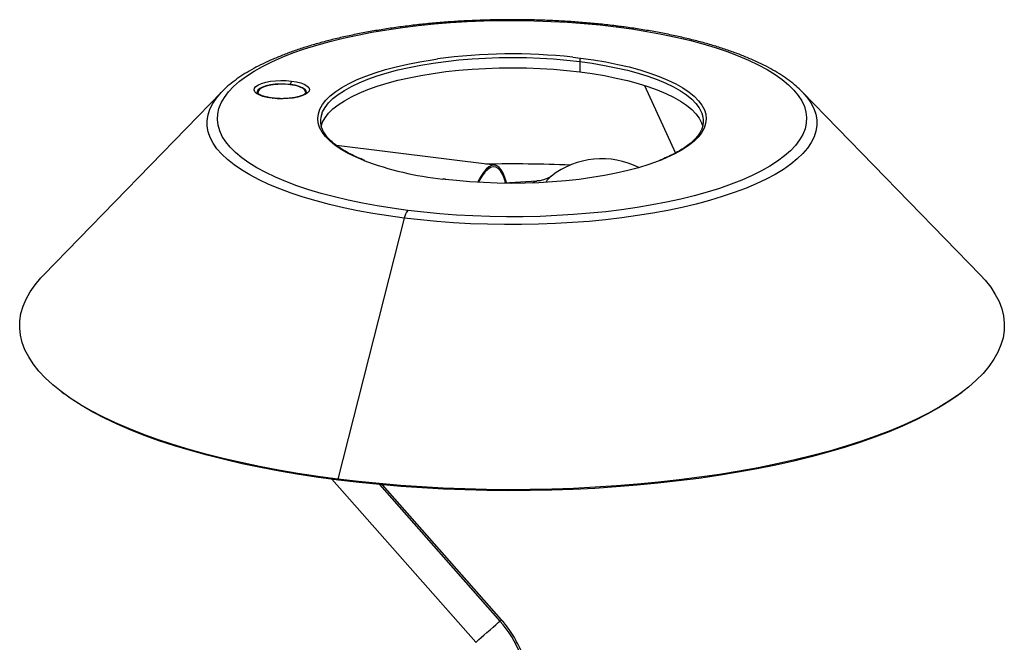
# Paper-space layout '_Dimétrica' of a CAD drawing. Header units: millimetres. Extents: x -180 to 180, y -59 to 416.
# Tile 3 of 3: x -180 to 180, y 188 to 416. Entities that reach past the tile are written whole.
import ezdxf

# ---------------------------------------------------------------- set-up
doc = ezdxf.new("R2010")
doc.units = ezdxf.units.MM

psp = doc.layouts.new('_Dimétrica')

# ---------------------------------------------------------------- linework, layer by layer
at = {"color": 8, "linetype": 'Continuous', "lineweight": 25}
for p, q in [((22.17, 402.44), (25.08, 402.1)), ((48.38, 392.1), (59.74, 367.39)), ((-25.12, 357.82), (-25.31, 357.85)), ((-24.44, 357.74), (-25.12, 357.82)), ((-48.43, 246.11), (-4.43, 196.22))]:
    psp.add_line(p, q, dxfattribs=at)
at = {"color": 7, "linetype": 'Continuous', "lineweight": 25}
for p, q in [((24.73, 400.85), (24.73, 397.07)), ((-106.06, 389.8), (-171.25, 322.76)), ((-106.06, 389.8), (-105.65, 390.22)), ((-92.94, 389.62), (-92.94, 389.22)), ((-75.44, 389.21), (-75.44, 389.62)), ((171.21, 322.76), (106.02, 389.8)), ((-6.31, 362.89), (-64.24, 370.19)), ((-25, 357.87), (-25.16, 357.89)), ((-24.33, 357.79), (-25, 357.87)), ((9.12, 357.13), (-2.91, 356.38)), ((-39.43, 343.59), (-63.66, 248.13)), ((-164.56, 279.93), (-163.87, 279.41)), ((163.84, 279.41), (164.52, 279.93)), ((-65.84, 248.06), (-13.25, 188.44)), ((-63.39, 247.75), (-63.66, 248.13)), ((-3.87, 196.7), (-47.36, 246.01))]:
    psp.add_line(p, q, dxfattribs=at)
at = {"color": 7, "linetype": 'Continuous', "lineweight": 25, "flags": 128}
for points in [[(-38.1, 346.38), (-43.79, 347.16), (-49.33, 348.05), (-54.72, 349.04), (-59.93, 350.13), (-64.94, 351.32), (-69.74, 352.6), (-74.31, 353.97), (-78.64, 355.43), (-82.72, 356.96), (-86.52, 358.57), (-90.04, 360.25), (-93.27, 362), (-96.2, 363.8), (-98.81, 365.66), (-101.1, 367.56), (-103.06, 369.51), (-104.68, 371.48), (-105.96, 373.49), (-106.89, 375.52), (-107.48, 377.56), (-107.72, 379.61), (-107.6, 381.66), (-107.14, 383.7), (-106.32, 385.73), (-105.16, 387.75), (-103.66, 389.73), (-101.81, 391.69), (-99.64, 393.61), (-97.14, 395.48), (-94.32, 397.31), (-91.2, 399.07), (-87.78, 400.78), (-84.07, 402.41), (-80.09, 403.97), (-75.84, 405.46), (-71.35, 406.86), (-66.63, 408.17), (-61.69, 409.4), (-56.55, 410.52), (-51.22, 411.55), (-45.73, 412.47), (-40.09, 413.29), (-34.32, 413.99), (-28.43, 414.59), (-22.45, 415.08), (-16.4, 415.45), (-10.3, 415.7), (-4.16, 415.84), (1.99, 415.86), (8.13, 415.76), (14.25, 415.55), (20.32, 415.22), (26.33, 414.77), (32.25, 414.21), (38.06, 413.54)], [(38.06, 413.54), (43.75, 412.77), (49.3, 411.88), (54.68, 410.89), (59.89, 409.8), (64.9, 408.61), (69.7, 407.33), (74.27, 405.95), (78.6, 404.5), (82.68, 402.96), (86.48, 401.35), (90.01, 399.67), (93.23, 397.92), (96.16, 396.12), (98.77, 394.26), (101.06, 392.36), (103.02, 390.42), (104.64, 388.44), (105.92, 386.43), (106.86, 384.41), (107.44, 382.37), (107.68, 380.32), (107.56, 378.27), (107.1, 376.22), (106.28, 374.19), (105.12, 372.18), (103.62, 370.19), (101.77, 368.23), (99.6, 366.32), (97.1, 364.44), (94.28, 362.62), (91.16, 360.85), (87.74, 359.15), (84.03, 357.51), (80.05, 355.95), (75.81, 354.47), (71.31, 353.06), (66.59, 351.75), (61.65, 350.53), (56.51, 349.4), (51.18, 348.38), (45.69, 347.45), (40.05, 346.64), (34.28, 345.93), (28.39, 345.33), (22.41, 344.85), (16.36, 344.48), (10.26, 344.22), (4.12, 344.09), (-2.03, 344.07), (-8.17, 344.16), (-14.29, 344.38), (-20.36, 344.71), (-26.37, 345.15), (-32.29, 345.71), (-38.1, 346.38)], [(-69.79, 377.13), (-69.26, 378.67), (-68.36, 380.31), (-67.1, 381.92), (-65.5, 383.5), (-63.57, 385.03), (-61.31, 386.52), (-58.74, 387.95), (-55.87, 389.31), (-52.72, 390.61), (-49.3, 391.82), (-45.63, 392.95), (-41.72, 393.99), (-37.61, 394.93), (-33.3, 395.78), (-28.82, 396.52), (-24.2, 397.15), (-19.45, 397.66), (-14.6, 398.07), (-9.68, 398.36), (-4.71, 398.53), (0.29, 398.58), (5.28, 398.51), (10.25, 398.33), (15.16, 398.03), (20, 397.61), (24.73, 397.07)], [(24.73, 397.07), (29.34, 396.43), (33.8, 395.68), (38.08, 394.82), (42.17, 393.87), (46.05, 392.82), (49.69, 391.67), (53.08, 390.45), (56.2, 389.15), (59.03, 387.78), (61.56, 386.34), (63.78, 384.85), (65.67, 383.31), (67.23, 381.72), (68.45, 380.11), (69.31, 378.47), (69.75, 377.13)], [(-87.76, 387.42), (-89.53, 387.71), (-91.1, 388.11), (-92.4, 388.61), (-93.39, 389.18), (-94.02, 389.81), (-94.28, 390.46), (-94.15, 391.12), (-93.63, 391.76), (-92.75, 392.35), (-91.55, 392.87), (-90.06, 393.3), (-88.34, 393.63), (-86.47, 393.84), (-84.5, 393.93), (-82.53, 393.89), (-80.62, 393.71)], [(-81.01, 392.43), (-82.83, 392.59), (-84.71, 392.62), (-86.56, 392.52), (-88.31, 392.29), (-89.89, 391.94), (-91.21, 391.5), (-92.23, 390.97), (-92.89, 390.38), (-93.18, 389.76), (-93.18, 389.52)], [(-75.72, 388.89), (-75.54, 389.18), (-75.45, 389.79), (-75.75, 390.39), (-76.41, 390.96), (-77.42, 391.47), (-78.72, 391.9), (-80.26, 392.23), (-81.97, 392.44), (-83.77, 392.54), (-85.6, 392.5), (-87.37, 392.34), (-88.99, 392.06), (-90.41, 391.67), (-91.55, 391.2), (-92.37, 390.65)], [(-80.62, 393.71), (-78.84, 393.42), (-77.28, 393.02), (-75.97, 392.52), (-74.99, 391.95), (-74.35, 391.33), (-74.1, 390.67), (-74.23, 390.01), (-74.74, 389.38), (-75.62, 388.79), (-76.83, 388.26), (-78.32, 387.83), (-80.03, 387.5), (-81.91, 387.29), (-83.87, 387.2), (-85.85, 387.25), (-87.76, 387.42)], [(-75.19, 389.57), (-75.31, 390.11), (-75.8, 390.71), (-76.67, 391.27), (-77.86, 391.76), (-79.32, 392.15), (-81.01, 392.43)], [(-92.37, 390.65), (-92.84, 390.06), (-92.92, 389.46), (-92.63, 388.85), (-92.63, 388.85)], [(54.46, 364.79), (53.44, 364.39), (49.97, 363.15), (46.24, 362.01), (42.28, 360.95), (38.11, 360), (33.74, 359.14), (29.19, 358.39), (24.5, 357.75), (19.69, 357.22), (14.77, 356.81), (9.78, 356.52), (4.74, 356.35), (-0.33, 356.3), (-5.39, 356.36), (-10.43, 356.55), (-15.41, 356.86), (-20.32, 357.28), (-24.44, 357.74)], [(-2.03, 356.44), (-2.08, 356.64), (-2.6, 358.46), (-3.22, 359.99), (-3.93, 361.22), (-4.73, 362.13), (-5.6, 362.69), (-6.52, 362.91), (-7.48, 362.77), (-8.47, 362.28), (-9.47, 361.45), (-10.46, 360.3), (-11.43, 358.83), (-12.37, 357.07), (-12.56, 356.67)], [(-2.29, 356.31), (-2.3, 356.37), (-2.84, 358.18), (-3.49, 359.7), (-4.23, 360.88), (-5.05, 361.72), (-5.95, 362.2), (-6.9, 362.31), (-7.88, 362.04), (-8.89, 361.41), (-9.9, 360.42), (-10.9, 359.09), (-11.87, 357.45), (-12.27, 356.65)], [(-63.66, 248.13), (-71.05, 249.13), (-78.29, 250.23), (-85.38, 251.43), (-92.31, 252.74), (-99.06, 254.16), (-105.61, 255.66), (-111.95, 257.27), (-118.08, 258.97), (-123.97, 260.75), (-129.63, 262.62), (-135.02, 264.57), (-140.16, 266.6), (-145.02, 268.7), (-149.59, 270.88), (-153.88, 273.12), (-157.86, 275.41), (-161.53, 277.77), (-164.89, 280.18), (-167.92, 282.63), (-170.63, 285.13), (-173, 287.66), (-175.03, 290.23), (-176.72, 292.82), (-178.07, 295.44), (-179.06, 298.07), (-179.71, 300.72), (-180, 303.37), (-179.94, 306.03), (-179.53, 308.68), (-178.77, 311.32), (-177.66, 313.95), (-176.2, 316.56), (-174.39, 319.15), (-172.25, 321.7), (-171.25, 322.76)], [(171.21, 322.76), (172.96, 320.85), (174.99, 318.29), (176.68, 315.69), (178.03, 313.07), (179.02, 310.44), (179.67, 307.79), (179.96, 305.14), (179.9, 302.49), (179.49, 299.84), (178.73, 297.19), (177.62, 294.56), (176.16, 291.96), (174.35, 289.37), (172.21, 286.81), (169.72, 284.29), (166.91, 281.81), (163.76, 279.37), (160.3, 276.98), (156.52, 274.64), (152.44, 272.36), (148.06, 270.14), (143.39, 267.99), (138.44, 265.92), (133.21, 263.91), (127.73, 261.99), (121.99, 260.14), (116.02, 258.39), (109.82, 256.72), (103.4, 255.15), (96.79, 253.67), (89.98, 252.3), (83, 251.02), (75.85, 249.85), (68.56, 248.78), (61.13, 247.83), (53.58, 246.98), (45.92, 246.24), (38.18, 245.62), (30.36, 245.12), (22.49, 244.73), (14.56, 244.45), (6.61, 244.3), (-1.35, 244.26), (-9.31, 244.34), (-17.25, 244.53), (-25.16, 244.85), (-33.02, 245.27), (-40.81, 245.82), (-48.53, 246.48), (-56.15, 247.25), (-63.66, 248.13)], [(-63.39, 247.75), (-70.75, 248.74), (-77.96, 249.83), (-85.03, 251.04), (-91.92, 252.34), (-98.64, 253.75), (-105.17, 255.25), (-111.48, 256.85), (-117.58, 258.54), (-123.45, 260.31), (-129.08, 262.18), (-134.46, 264.12), (-139.57, 266.14), (-144.41, 268.23), (-148.97, 270.4), (-153.23, 272.63), (-157.2, 274.92), (-160.86, 277.26), (-163.87, 279.41)], [(163.84, 279.41), (163.08, 278.85), (159.63, 276.47), (155.87, 274.15), (151.8, 271.88), (147.44, 269.67), (142.79, 267.53), (137.86, 265.46), (132.65, 263.46), (127.19, 261.54), (121.48, 259.71), (115.53, 257.96), (109.36, 256.3), (102.97, 254.74), (96.38, 253.27), (89.6, 251.89), (82.65, 250.62), (75.53, 249.46), (68.27, 248.39), (60.87, 247.44), (53.35, 246.6), (45.73, 245.87), (38.02, 245.25), (30.24, 244.75), (22.39, 244.36), (14.5, 244.09), (6.59, 243.93), (-1.34, 243.89), (-9.27, 243.97), (-17.18, 244.16), (-25.06, 244.47), (-32.88, 244.9), (-40.64, 245.44), (-48.33, 246.1), (-55.91, 246.87), (-63.39, 247.75)]]:
    psp.add_lwpolyline(points, dxfattribs=at)
at = {"color": 8, "linetype": 'Continuous', "lineweight": 25, "flags": 128}
for points in [[(-54.24, 364.68), (-57.04, 365.86), (-59.92, 367.25), (-62.48, 368.71), (-64.73, 370.22), (-66.65, 371.79), (-68.23, 373.39), (-69.46, 375.03), (-70.34, 376.7), (-70.86, 378.38), (-71.02, 380.07), (-70.82, 381.75), (-70.25, 383.43), (-69.33, 385.09), (-68.06, 386.73), (-66.44, 388.33), (-64.48, 389.89), (-62.19, 391.39), (-59.58, 392.84), (-56.67, 394.23), (-53.48, 395.54), (-50.01, 396.77), (-46.28, 397.92), (-42.32, 398.97), (-38.14, 399.93), (-33.77, 400.78), (-29.23, 401.53), (-27.31, 401.81)], [(-69.58, 381.63), (-69.26, 382.44), (-68.36, 384.08), (-67.1, 385.69), (-65.5, 387.27), (-63.57, 388.8), (-61.31, 390.29), (-58.74, 391.72), (-55.87, 393.08), (-52.72, 394.38), (-49.3, 395.59), (-45.63, 396.72), (-41.72, 397.76), (-37.61, 398.7), (-33.3, 399.55), (-28.82, 400.29), (-24.2, 400.92), (-19.45, 401.44), (-14.6, 401.84), (-9.68, 402.13), (-4.71, 402.3), (0.29, 402.35), (5.28, 402.29), (10.25, 402.1), (15.16, 401.8), (20, 401.38), (24.73, 400.85)], [(24.73, 400.85), (29.34, 400.2), (33.8, 399.45), (38.08, 398.59), (42.17, 397.64), (46.05, 396.59), (49.69, 395.45), (53.08, 394.22), (56.2, 392.92), (59.03, 391.55), (61.56, 390.11), (63.78, 388.62), (65.67, 387.08), (67.23, 385.5), (68.45, 383.88), (69.31, 382.24), (69.53, 381.66)], [(25.08, 402.1), (29.76, 401.45), (34.28, 400.68), (38.63, 399.82), (42.78, 398.85), (46.71, 397.78), (50.4, 396.62), (53.84, 395.38), (57, 394.06), (59.88, 392.67), (62.44, 391.21), (64.69, 389.7), (66.61, 388.14), (68.19, 386.53), (69.42, 384.89), (70.3, 383.23), (70.82, 381.55), (70.98, 379.86), (70.78, 378.17), (70.21, 376.49), (69.29, 374.83), (68.02, 373.19), (66.4, 371.59), (64.44, 370.04), (62.15, 368.53), (59.54, 367.08), (56.63, 365.7), (54.46, 364.79)], [(-39.43, 343.59), (-45.22, 344.38), (-50.86, 345.28), (-56.34, 346.28), (-61.65, 347.38), (-66.76, 348.58), (-71.66, 349.88), (-76.33, 351.26), (-80.77, 352.73), (-84.95, 354.28), (-88.87, 355.91), (-92.5, 357.6), (-95.85, 359.36), (-98.89, 361.18), (-101.62, 363.06), (-104.03, 364.98), (-106.12, 366.95), (-107.87, 368.95), (-109.28, 370.98), (-110.35, 373.03), (-111.07, 375.1), (-111.44, 377.18), (-111.46, 379.27), (-111.13, 381.35), (-110.45, 383.42), (-109.42, 385.48), (-108.05, 387.51), (-106.34, 389.51), (-106.06, 389.8)], [(-88.34, 392.19), (-89.89, 391.85), (-91.21, 391.4), (-92.23, 390.88), (-92.89, 390.29), (-93.18, 389.67), (-93.19, 389.58)], [(-75.19, 389.56), (-75.31, 390.01), (-75.8, 390.62), (-76.67, 391.18), (-77.86, 391.66), (-79.32, 392.05), (-80.04, 392.19)], [(106.02, 389.8), (106.08, 389.75), (107.83, 387.75), (109.24, 385.71), (110.31, 383.66), (111.03, 381.59), (111.4, 379.51), (111.42, 377.43), (111.09, 375.34), (110.41, 373.27), (109.38, 371.22), (108.01, 369.18), (106.3, 367.18), (104.25, 365.21), (101.88, 363.28), (99.18, 361.4), (96.18, 359.57), (92.87, 357.8), (89.27, 356.1), (85.39, 354.47), (81.23, 352.91), (76.83, 351.43), (72.18, 350.04), (67.3, 348.73), (62.21, 347.52), (56.93, 346.4), (51.47, 345.39), (45.84, 344.48), (40.08, 343.68), (34.18, 342.98), (28.18, 342.4), (22.09, 341.93), (15.93, 341.57), (9.71, 341.33), (3.47, 341.21), (-2.78, 341.2), (-9.02, 341.31), (-15.24, 341.54), (-21.41, 341.88), (-27.51, 342.34), (-33.52, 342.91), (-39.43, 343.59)], [(-87.76, 387.42), (-87.69, 387.46), (-87.62, 387.47)], [(-25, 357.87), (-25.05, 357.87), (-25.12, 357.82)], [(7.46, 356.43), (8.36, 356.95), (9.12, 357.13)], [(-13.25, 188.44), (-13.12, 188.55), (-12.73, 188.9), (-12.09, 189.46), (-11.25, 190.2), (-10.26, 191.07), (-9.16, 192.04), (-8.03, 193.04), (-6.93, 194.01), (-5.93, 194.89), (-5.08, 195.64), (-4.43, 196.22)], [(-4.43, 196.22), (-4.02, 196.58), (-3.87, 196.7), (-3.87, 196.7)]]:
    psp.add_lwpolyline(points, dxfattribs=at)
at = {"color": 8, "linetype": 'Continuous', "lineweight": 25}
for centre, radius, start, end in [((38.63, 413), 0.79, 86.3124, 136.7217), ((21.19, 350.86), 10.59, 130.0258, 146.8184)]:
    psp.add_arc(centre, radius, start, end, dxfattribs=at)
at = {"color": 7, "linetype": 'Continuous', "lineweight": 25}
for centre, radius, start, end in [((0.04, 198.2), 205.44, 83.8147, 97.6492), ((26.69, 400.97), 1.97, 144.9309, 183.5931), ((-78.92, 392.5), 2.08, 144.4399, 181.9991), ((-78.12, 392.33), 2.88, 178.0848, 179.9871), ((-61.99, 379.02), 8.03, 160.992, 199.2274), ((61.95, 379.02), 8.03, 340.992, 19.2274), ((-12.2, 477.96), 120.83, 249.6439, 263.7756), ((32.8, 335.29), 30, 63.1114, 127.87), ((-0.02, -172.27), 535.66, 87.7269, 91.0215), ((-33.63, 342.53), 5.9, 139.2873, 169.6725), ((-34.3, 169.39), 40.15, 0.7611, 41.9246)]:
    psp.add_arc(centre, radius, start, end, dxfattribs=at)
for points, knots in [([(38.68, 413.79), (37.71, 413.91), (34.87, 414.26), (30.1, 414.76), (24.35, 415.25), (18.54, 415.64), (12.67, 415.92), (6.77, 416.1), (0.86, 416.17), (-5.06, 416.13), (-10.97, 415.98), (-16.84, 415.73), (-22.67, 415.38), (-28.44, 414.92), (-34.13, 414.35), (-39.72, 413.68), (-45.2, 412.91), (-50.57, 412.05), (-55.79, 411.08), (-60.86, 410.02), (-65.77, 408.86), (-70.49, 407.62), (-75.03, 406.28), (-79.37, 404.86), (-83.5, 403.34), (-87.4, 401.74), (-91.08, 400.06), (-94.51, 398.29), (-97.69, 396.43), (-100.63, 394.48), (-103.25, 392.43), (-104.9, 391.03), (-105.59, 390.28), (-105.6, 390.27)], [0, 0, 0, 0, 0.0176722, 0.0512685, 0.0848481, 0.118411, 0.1519613, 0.1855026, 0.2190387, 0.2525727, 0.2861078, 0.3196466, 0.3531925, 0.386749, 0.42032, 0.4539097, 0.4875225, 0.5211636, 0.5548388, 0.5885548, 0.6223191, 0.6561407, 0.6900297, 0.723998, 0.758059, 0.7922273, 0.8265182, 0.8609453, 0.8955165, 0.9302252, 0.9650348, 0.9998196, 1, 1, 1, 1]), ([(106.01, 389.81), (105.31, 390.5), (103.87, 391.91), (101.35, 393.92), (98.52, 395.88), (95.41, 397.76), (92.04, 399.57), (88.41, 401.28), (84.55, 402.91), (80.47, 404.46), (76.17, 405.91), (71.67, 407.28), (66.97, 408.55), (62.1, 409.73), (57.06, 410.82), (51.86, 411.81), (46.53, 412.7), (42.11, 413.35), (39.47, 413.69), (38.68, 413.79)], [0, 0, 0, 0, 0.058952, 0.120152, 0.181941, 0.243918, 0.305789, 0.367461, 0.428905, 0.490124, 0.551137, 0.611968, 0.672642, 0.733181, 0.793605, 0.853932, 0.914178, 0.974356, 1, 1, 1, 1]), ([(-88.77, 387.66), (-89.15, 387.73), (-90.01, 387.89), (-91.14, 388.23), (-92.12, 388.63), (-92.79, 389.04), (-93.13, 389.38), (-93.18, 389.51), (-93.18, 389.52), (-93.18, 389.52)], [0, 0, 0, 0, 0.131932, 0.302323, 0.469595, 0.63213, 0.788761, 0.943046, 1, 1, 1, 1]), ([(-75.19, 389.53), (-75.19, 389.53), (-75.19, 389.52), (-75.22, 389.42), (-75.51, 389.1), (-76.09, 388.72), (-76.96, 388.33), (-78.08, 387.96), (-79.45, 387.66), (-80.61, 387.47), (-81.33, 387.41), (-81.5, 387.4)], [0, 0, 0, 0, 0.044301, 0.171509, 0.290801, 0.417225, 0.546083, 0.679673, 0.816904, 0.956486, 1, 1, 1, 1]), ([(-87.62, 387.47), (-87.9, 387.51), (-88.3, 387.56), (-88.66, 387.63), (-88.77, 387.66)], [0, 0, 0, 0, 0.693502, 1, 1, 1, 1]), ([(-81.5, 387.4), (-81.88, 387.36), (-82.81, 387.28), (-84.37, 387.25), (-86.05, 387.3), (-87.11, 387.42), (-87.62, 387.47)], [0, 0, 0, 0, 0.189706, 0.46555, 0.741915, 1, 1, 1, 1]), ([(-53.86, 364.67), (-54.76, 365.03), (-56.63, 365.8), (-59.18, 367.03), (-61.56, 368.34), (-63.65, 369.7), (-65.46, 371.08), (-66.96, 372.49), (-68.17, 373.9), (-69.08, 375.3), (-69.44, 376.21), (-69.61, 376.66)], [0, 0, 0, 0, 0.102784, 0.215898, 0.328825, 0.441553, 0.554101, 0.666553, 0.779049, 0.891935, 1, 1, 1, 1]), ([(69.56, 376.69), (69.42, 376.28), (69.09, 375.4), (68.21, 374.02), (67.01, 372.58), (65.51, 371.16), (63.72, 369.77), (61.65, 368.42), (59.29, 367.1), (56.78, 365.88), (54.94, 365.13), (54.08, 364.77)], [0, 0, 0, 0, 0.098662, 0.215946, 0.331066, 0.445046, 0.558589, 0.67206, 0.785601, 0.899302, 1, 1, 1, 1]), ([(14.37, 358.97), (14.19, 358.83), (13.81, 358.54), (12.81, 358), (11.46, 357.51), (10.18, 357.19), (9.34, 357.17), (9.1, 357.17)], [0, 0, 0, 0, 0.1936646, 0.414434, 0.649611, 0.9003194, 1, 1, 1, 1]), ([(6.25, 170.66), (6.24, 171.29), (6.21, 173.01), (5.93, 175.85), (5.31, 179.15), (4.39, 182.41), (3.2, 185.6), (1.72, 188.69), (-0.02, 191.67), (-1.88, 194.35), (-3.25, 195.97), (-3.87, 196.7)], [0, 0, 0, 0, 0.067715, 0.186134, 0.304711, 0.423513, 0.542505, 0.661652, 0.780925, 0.900299, 1, 1, 1, 1])]:
    psp.add_open_spline(points, degree=3, knots=knots, dxfattribs=at)

doc.saveas('drawing.dxf')
